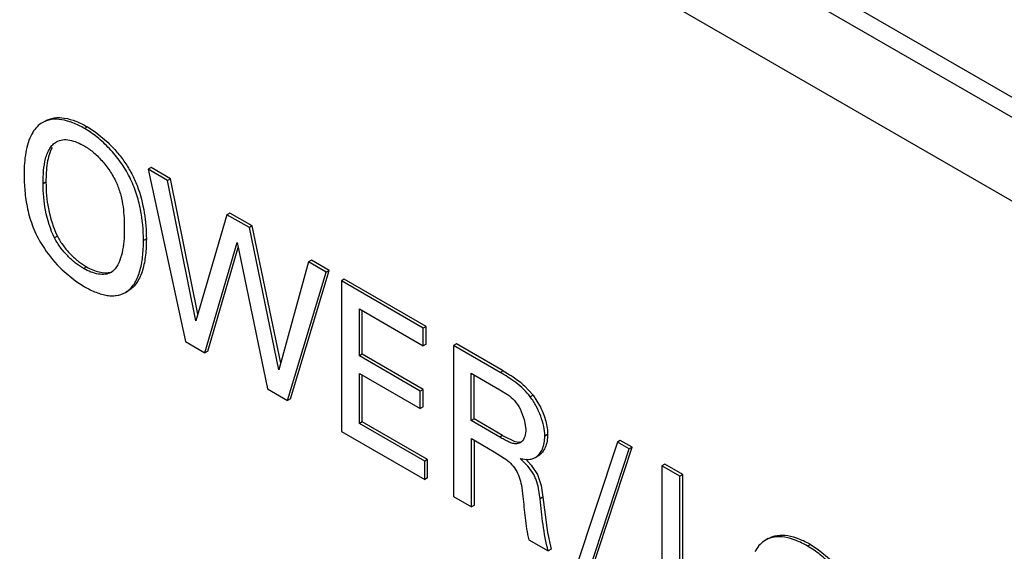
# Model space of a CAD drawing. Header units: inches. Extents: x 0 to 34, y 0 to 22.
# Tile 46 of 124: x 4.028 to 4.268, y 16.537 to 16.667. Entities that reach past the tile are written whole.
import ezdxf

# ---------------------------------------------------------------- set-up
doc = ezdxf.new("R2010")
doc.units = ezdxf.units.IN
doc.header["$LTSCALE"] = 1.87
doc.header["$MEASUREMENT"] = 0
doc.layers.get('0').update_dxf_attribs({"linetype": 'CONTINUOUS'})
doc.layers.add('02___PRT_ALL_AXES', color=7, linetype='CONTINUOUS')

msp = doc.modelspace()

# ---------------------------------------------------------------- linework, layer by layer
at = {"color": 7, "linetype": 'CONTINUOUS'}
for p, q in [((5.110939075, 16.1577219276), (3.3431770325, 17.1784055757)), ((3.3431672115, 17.1579904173), (5.1109415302, 16.1372996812)), ((4.0337990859, 16.6423116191), (4.0330927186, 16.6419037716)), ((4.0330916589, 16.6419056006), (4.0327519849, 16.6416918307)), ((4.044114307, 16.6408977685), (4.0434072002, 16.6404894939)), ((4.044114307, 16.6408977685), (4.0459977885, 16.6396770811)), ((4.0459977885, 16.6396770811), (4.0491577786, 16.6370353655)), ((4.0597089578, 16.6309246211), (4.059001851, 16.6305163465)), ((4.059001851, 16.6305163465), (4.068065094, 16.5884287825)), ((4.0637301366, 16.6277862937), (4.059001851, 16.6305163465)), ((4.0644372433, 16.6281945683), (4.0597089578, 16.6309246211)), ((4.0644372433, 16.6281945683), (4.0637301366, 16.6277862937)), ((4.0706259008, 16.593484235), (4.0637301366, 16.6277862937)), ((4.0710941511, 16.5950806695), (4.0644372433, 16.6281945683)), ((4.033991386, 16.6273962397), (4.0332842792, 16.6269879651)), ((4.0782312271, 16.6194135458), (4.0706259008, 16.593484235)), ((4.0789383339, 16.6198218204), (4.0782312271, 16.6194135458)), ((4.0837122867, 16.6162488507), (4.0782312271, 16.6194135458)), ((4.0844193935, 16.6166571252), (4.0789383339, 16.6198218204)), ((4.0844193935, 16.6166571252), (4.0837122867, 16.6162488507)), ((4.0909198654, 16.5815116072), (4.0837122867, 16.6162488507)), ((4.0913709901, 16.5831535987), (4.0844193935, 16.6166571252)), ((4.0368203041, 16.6141270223), (4.0361131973, 16.6137187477)), ((4.0585245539, 16.6135384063), (4.0578174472, 16.6131301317)), ((4.0728365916, 16.5856737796), (4.0807488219, 16.612600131)), ((4.0735436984, 16.5860820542), (4.080991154, 16.611426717)), ((4.0807488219, 16.612600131), (4.0881336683, 16.5768414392)), ((4.0438938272, 16.6066732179), (4.0431867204, 16.6062649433)), ((4.0981701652, 16.6079010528), (4.0909198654, 16.5815116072)), ((4.098877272, 16.6083093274), (4.0981701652, 16.6079010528)), ((4.1025007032, 16.6054006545), (4.0981701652, 16.6079010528)), ((4.1032078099, 16.6058089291), (4.098877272, 16.6083093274)), ((4.0379282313, 16.6059632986), (4.041298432, 16.6031367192)), ((4.0502597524, 16.6055507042), (4.049887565, 16.6052938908)), ((4.0930392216, 16.5740090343), (4.1025007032, 16.6054006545)), ((4.0937463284, 16.5744173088), (4.1032078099, 16.6058089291)), ((4.1032078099, 16.6058089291), (4.1025007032, 16.6054006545)), ((4.1069098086, 16.6036714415), (4.1062027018, 16.6032631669)), ((4.1269351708, 16.5921090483), (4.1069098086, 16.6036714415)), ((4.041298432, 16.6031367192), (4.0430521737, 16.6020045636)), ((4.1062027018, 16.6032631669), (4.1062027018, 16.5664086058)), ((4.126228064, 16.5917007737), (4.1062027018, 16.6032631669)), ((4.053397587, 16.6004275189), (4.0541049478, 16.6008359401)), ((4.1106191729, 16.5848883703), (4.1106191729, 16.5963750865)), ((4.1106191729, 16.5963750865), (4.126228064, 16.5873627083)), ((4.1113262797, 16.5852966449), (4.1113262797, 16.5959668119)), ((4.1269351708, 16.5921090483), (4.126228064, 16.5917007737)), ((4.126228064, 16.5873627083), (4.126228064, 16.5917007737)), ((4.1269351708, 16.5877709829), (4.1269351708, 16.5921090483)), ((4.068065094, 16.5884287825), (4.0728365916, 16.5856737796)), ((4.1269351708, 16.5877709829), (4.126228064, 16.5873627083)), ((4.1343534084, 16.5878258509), (4.1336463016, 16.5874175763)), ((4.1336463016, 16.5874175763), (4.1336463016, 16.5505630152)), ((4.1450498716, 16.5808332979), (4.1336463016, 16.5874175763)), ((4.1457569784, 16.5812415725), (4.1343534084, 16.5878258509)), ((4.0735436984, 16.5860820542), (4.0728365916, 16.5856737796)), ((4.1113262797, 16.5852966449), (4.1106191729, 16.5848883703)), ((4.12547529, 16.5763106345), (4.1106191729, 16.5848883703)), ((4.1261823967, 16.5767189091), (4.1113262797, 16.5852966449)), ((4.1106191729, 16.5683520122), (4.1106191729, 16.5806002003)), ((4.1106191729, 16.5806002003), (4.12547529, 16.5720224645)), ((4.1113262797, 16.5687602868), (4.1113262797, 16.5801919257)), ((4.1379336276, 16.5690674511), (4.1379336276, 16.5806539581)), ((4.1379336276, 16.5806539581), (4.1449202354, 16.5766199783)), ((4.1386407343, 16.5694757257), (4.1386407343, 16.5802456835)), ((4.1457569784, 16.5812415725), (4.1450498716, 16.5808332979)), ((4.1457569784, 16.5812415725), (4.1472263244, 16.5803677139)), ((4.1509929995, 16.5775663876), (4.1530986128, 16.5752670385)), ((4.0881336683, 16.5768414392), (4.0930392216, 16.5740090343)), ((4.1261823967, 16.5767189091), (4.12547529, 16.5763106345)), ((4.12547529, 16.5720224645), (4.12547529, 16.5763106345)), ((4.1261823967, 16.5724307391), (4.1261823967, 16.5767189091)), ((4.1449202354, 16.5766199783), (4.1468221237, 16.5754356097)), ((4.1530986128, 16.5752670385), (4.152391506, 16.5748587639)), ((4.1530986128, 16.5752670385), (4.1548851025, 16.572332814)), ((4.0937463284, 16.5744173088), (4.0930392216, 16.5740090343)), ((4.1261823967, 16.5724307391), (4.12547529, 16.5720224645)), ((4.1498755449, 16.5719589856), (4.1509121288, 16.5693761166)), ((4.1113262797, 16.5687602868), (4.1106191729, 16.5683520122)), ((4.1265781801, 16.5591374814), (4.1106191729, 16.5683520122)), ((4.1272852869, 16.559545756), (4.1113262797, 16.5687602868)), ((4.1386407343, 16.5694757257), (4.1379336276, 16.5690674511)), ((4.1449202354, 16.5650334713), (4.1379336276, 16.5690674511)), ((4.1456273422, 16.5654417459), (4.1386407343, 16.5694757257)), ((4.1509121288, 16.5693761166), (4.1512837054, 16.5669736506)), ((4.1062027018, 16.5664086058), (4.1265781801, 16.5546440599)), ((4.1456273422, 16.5654417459), (4.1449202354, 16.5650334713)), ((4.1456273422, 16.5654417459), (4.1485951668, 16.563995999)), ((4.1566326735, 16.5657234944), (4.1559255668, 16.5653152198)), ((4.1380200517, 16.5480376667), (4.1380200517, 16.5646794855)), ((4.1380200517, 16.5646794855), (4.1435919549, 16.5614623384)), ((4.1387271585, 16.5484459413), (4.1387271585, 16.5642712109)), ((4.1485951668, 16.563995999), (4.1498233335, 16.5638360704)), ((4.1498233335, 16.5638360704), (4.1491162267, 16.5634277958)), ((4.1499018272, 16.5636633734), (4.1491162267, 16.5634277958)), ((4.1502223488, 16.56389934), (4.1499009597, 16.5636648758)), ((4.1736876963, 16.5638389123), (4.1633442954, 16.5325992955)), ((4.1743948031, 16.5642471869), (4.1736876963, 16.5638389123)), ((4.1765603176, 16.5621802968), (4.1736876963, 16.5638389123)), ((4.1772674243, 16.5625885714), (4.1743948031, 16.5642471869)), ((4.1435919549, 16.5614623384), (4.1460284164, 16.559915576)), ((4.1543792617, 16.560491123), (4.1536721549, 16.5600828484)), ((4.1662596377, 16.5309160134), (4.1765603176, 16.5621802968)), ((4.1669667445, 16.531324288), (4.1772674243, 16.5625885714)), ((4.1772674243, 16.5625885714), (4.1765603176, 16.5621802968)), ((4.1272852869, 16.559545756), (4.1265781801, 16.5591374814)), ((4.1265781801, 16.5546440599), (4.1265781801, 16.5591374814)), ((4.1272852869, 16.5550523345), (4.1272852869, 16.559545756)), ((4.151769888, 16.5579773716), (4.1499122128, 16.5598531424)), ((4.1512664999, 16.5596671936), (4.1526141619, 16.5582219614)), ((4.1525831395, 16.5596643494), (4.1536721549, 16.5600828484)), ((4.1526141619, 16.5582219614), (4.1541328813, 16.5559182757)), ((4.1852660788, 16.5584295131), (4.184558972, 16.5580212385)), ((4.184558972, 16.5580212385), (4.184558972, 16.5211666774)), ((4.1889371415, 16.5554933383), (4.184558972, 16.5580212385)), ((4.1896442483, 16.5559016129), (4.1852660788, 16.5584295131)), ((4.1541328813, 16.5559182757), (4.1550537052, 16.5532382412)), ((4.1896442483, 16.5559016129), (4.1889371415, 16.5554933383)), ((4.1889371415, 16.5231820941), (4.1889371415, 16.5554933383)), ((4.1896442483, 16.5235903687), (4.1896442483, 16.5559016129)), ((4.1272852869, 16.5550523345), (4.1265781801, 16.5546440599)), ((4.1502008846, 16.5533152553), (4.1505790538, 16.5505368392)), ((4.1550537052, 16.5532382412), (4.1554821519, 16.5503583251)), ((4.1336463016, 16.5505630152), (4.1380200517, 16.5480376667)), ((4.1387271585, 16.5484459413), (4.1380200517, 16.5480376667)), ((4.1554821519, 16.5503583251), (4.1547750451, 16.5499500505)), ((4.1554821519, 16.5503583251), (4.1565791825, 16.5417515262)), ((4.1565791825, 16.5417515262), (4.1574718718, 16.5376229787)), ((4.1520369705, 16.5399444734), (4.156764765, 16.5372147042)), ((4.2098683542, 16.5398369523), (4.2095286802, 16.5396231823)), ((4.2105757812, 16.5402429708), (4.2098694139, 16.5398351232)), ((4.2208910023, 16.5388291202), (4.2201838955, 16.5384208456)), ((4.2208910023, 16.5388291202), (4.2227744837, 16.5376084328)), ((4.1574718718, 16.5376229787), (4.156764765, 16.5372147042)), ((4.2227744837, 16.5376084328), (4.2259344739, 16.5349667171))]:
    msp.add_line(p, q, dxfattribs=at)
for centre, radius, start, end in [((4.058141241, 16.6276751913), 0.0296014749, 211.7217786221, 213.9589895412), ((4.0606040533, 16.6293800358), 0.0325965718, 214.0263750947, 225.9209221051), ((4.0475816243, 16.60877043), 0.0041879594, 309.7532641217, 313.8490467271)]:
    msp.add_arc(centre, radius, start, end, dxfattribs=at)
for points, knots in [([(4.0434072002, 16.6404894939), (4.0425025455, 16.6410118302), (4.0407018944, 16.6418992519), (4.0379558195, 16.6427097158), (4.0353429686, 16.6428277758), (4.0337626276, 16.6422905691), (4.0330927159, 16.64190377)], [0, 0, 0, 0, 0.2885826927, 0.5520947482, 0.7862996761, 1, 1, 1, 1]), ([(4.0337990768, 16.6423116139), (4.0344689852, 16.6426985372), (4.0360493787, 16.6432359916), (4.0386624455, 16.6431181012), (4.041408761, 16.6423076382), (4.0432095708, 16.6414201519), (4.044114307, 16.6408977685)], [0, 0, 0, 0, 0.2136999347, 0.4479018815, 0.711413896, 1, 1, 1, 1]), ([(4.0327519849, 16.6416918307), (4.032290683, 16.6413849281), (4.0314350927, 16.6405992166), (4.0308018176, 16.6396354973), (4.030521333, 16.6391161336)], [0, 0, 0, 0, 0.4841840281, 1, 1, 1, 1]), ([(4.0578174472, 16.6131301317), (4.0578174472, 16.6156653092), (4.057454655, 16.6195889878), (4.0561269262, 16.6247460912), (4.0545428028, 16.6286694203), (4.052310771, 16.6323314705), (4.0496000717, 16.6355960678), (4.0466319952, 16.6383544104), (4.0444857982, 16.639866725), (4.0434072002, 16.6404894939)], [0, 0, 0, 0, 0.2349264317, 0.362106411, 0.4925902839, 0.6254440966, 0.7578366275, 0.8845857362, 1, 1, 1, 1]), ([(4.030521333, 16.6391161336), (4.0301601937, 16.6384474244), (4.029564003, 16.6369708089), (4.0287921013, 16.6337147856), (4.0286424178, 16.631120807), (4.0286424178, 16.6293636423)], [0, 0, 0, 0, 0.2276243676, 0.473716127, 1, 1, 1, 1]), ([(4.0365697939, 16.6372219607), (4.0370264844, 16.6374856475), (4.0381027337, 16.6378576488), (4.0392293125, 16.6377750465), (4.0397958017, 16.637664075)], [0, 0, 0, 0, 0.4774094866, 1, 1, 1, 1]), ([(4.0397958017, 16.637664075), (4.0404155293, 16.6375426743), (4.0416774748, 16.6371224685), (4.0428546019, 16.6365203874), (4.0434504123, 16.6361763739)], [0, 0, 0, 0, 0.4785952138, 1, 1, 1, 1]), ([(4.0332842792, 16.6269879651), (4.0332842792, 16.6280530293), (4.0333470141, 16.6301164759), (4.0337113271, 16.6326235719), (4.0342854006, 16.6344191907), (4.0348562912, 16.6355749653), (4.0356060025, 16.6365395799), (4.0362353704, 16.6370288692), (4.0365697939, 16.6372219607)], [0, 0, 0, 0, 0.285405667, 0.5528599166, 0.6752450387, 0.7892674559, 0.8965192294, 1, 1, 1, 1]), ([(4.0355283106, 16.6358451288), (4.0352010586, 16.6352949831), (4.0346834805, 16.6340355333), (4.0342431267, 16.6319704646), (4.0340262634, 16.6297262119), (4.033991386, 16.6281813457), (4.033991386, 16.6273962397)], [0, 0, 0, 0, 0.2213895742, 0.4658569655, 0.7284662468, 1, 1, 1, 1]), ([(4.0434504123, 16.6361763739), (4.0442492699, 16.6357151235), (4.0458230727, 16.6345397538), (4.0479484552, 16.6323795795), (4.0498478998, 16.629848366), (4.0513556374, 16.6270869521), (4.0523316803, 16.6242081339), (4.0530393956, 16.6204834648), (4.0531323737, 16.6176956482), (4.0531323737, 16.6158851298)], [0, 0, 0, 0, 0.1173679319, 0.2481639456, 0.3845684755, 0.5187676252, 0.646675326, 0.7696402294, 1, 1, 1, 1]), ([(4.0491577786, 16.6370353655), (4.0499173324, 16.6363056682), (4.0513785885, 16.6347538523), (4.0533324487, 16.6322122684), (4.0549957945, 16.6294633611), (4.0558677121, 16.6275124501), (4.0562477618, 16.6265246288)], [0, 0, 0, 0, 0.2473252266, 0.4995649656, 0.7514684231, 1, 1, 1, 1]), ([(4.0286424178, 16.6293636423), (4.0286424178, 16.6279847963), (4.0287585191, 16.6251267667), (4.0294001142, 16.6207643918), (4.0304770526, 16.6170857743), (4.0317491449, 16.6142015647), (4.0325361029, 16.6127999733), (4.0329618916, 16.6121108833)], [0, 0, 0, 0, 0.2296505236, 0.4756492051, 0.7327396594, 0.8650880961, 1, 1, 1, 1]), ([(4.0361131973, 16.6137187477), (4.0350535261, 16.6158474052), (4.0336638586, 16.6202533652), (4.0332842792, 16.6248138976), (4.0332842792, 16.6269879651)], [0, 0, 0, 0, 0.5223823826, 1, 1, 1, 1]), ([(4.033991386, 16.6273962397), (4.033991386, 16.6252221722), (4.0343709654, 16.6206616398), (4.0357606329, 16.6162556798), (4.0368203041, 16.6141270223)], [0, 0, 0, 0, 0.4776176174, 1, 1, 1, 1]), ([(4.0562477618, 16.6265246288), (4.0570747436, 16.624375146), (4.0581823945, 16.6200656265), (4.0585245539, 16.6156479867), (4.0585245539, 16.6135384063)], [0, 0, 0, 0, 0.5219254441, 1, 1, 1, 1]), ([(4.0531323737, 16.6158851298), (4.0531323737, 16.6148873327), (4.0530670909, 16.6129490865), (4.0526768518, 16.6101701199), (4.0519139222, 16.607709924), (4.0510382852, 16.6062832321), (4.0504828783, 16.6057502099)], [0, 0, 0, 0, 0.2798212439, 0.5433161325, 0.7841184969, 1, 1, 1, 1]), ([(4.0431867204, 16.6062649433), (4.0425032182, 16.6066595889), (4.0411350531, 16.6076058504), (4.0392257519, 16.6093230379), (4.037478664, 16.6113626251), (4.0365157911, 16.6129077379), (4.0361131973, 16.6137187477)], [0, 0, 0, 0, 0.2276480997, 0.4779558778, 0.7388399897, 1, 1, 1, 1]), ([(4.0368203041, 16.6141270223), (4.0372228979, 16.6133160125), (4.0381857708, 16.6117708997), (4.0399328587, 16.6097313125), (4.0418421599, 16.608014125), (4.043210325, 16.6070678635), (4.0438938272, 16.6066732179)], [0, 0, 0, 0, 0.2611600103, 0.5220441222, 0.7723519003, 1, 1, 1, 1]), ([(4.0585245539, 16.6135384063), (4.0585245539, 16.6122022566), (4.0584102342, 16.6096199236), (4.057854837, 16.6064987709), (4.0570570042, 16.6042842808), (4.0562936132, 16.6028643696), (4.0553234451, 16.6016795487), (4.054525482, 16.6010787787), (4.0541049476, 16.60083594)], [0, 0, 0, 0, 0.2860540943, 0.5525399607, 0.6746277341, 0.7886531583, 0.8960359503, 1, 1, 1, 1]), ([(4.0533975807, 16.6004275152), (4.0538181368, 16.6006703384), (4.0546161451, 16.6012710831), (4.0555863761, 16.6024558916), (4.0563498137, 16.6038758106), (4.0571476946, 16.606090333), (4.057703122, 16.6092115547), (4.0578174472, 16.6117939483), (4.0578174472, 16.6131301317)], [0, 0, 0, 0, 0.1039642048, 0.2113465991, 0.3253714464, 0.4474588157, 0.7139447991, 1, 1, 1, 1]), ([(4.0498862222, 16.6052962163), (4.0494554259, 16.6050474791), (4.0484078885, 16.6047482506), (4.046717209, 16.6048511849), (4.0449321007, 16.6053659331), (4.0437654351, 16.6059308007), (4.0431867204, 16.6062649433)], [0, 0, 0, 0, 0.2121891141, 0.4497151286, 0.7149537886, 1, 1, 1, 1]), ([(4.0438938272, 16.6066732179), (4.0443967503, 16.6063828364), (4.0454150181, 16.6058792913), (4.0473810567, 16.6052341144), (4.0489583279, 16.6051258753), (4.0498662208, 16.6053951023)], [0, 0, 0, 0, 0.2797190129, 0.543878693, 1, 1, 1, 1]), ([(4.0430521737, 16.6020045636), (4.0439627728, 16.601478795), (4.0453445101, 16.6007707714), (4.0472374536, 16.6000747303), (4.0485987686, 16.5997262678), (4.04991636, 16.5995667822), (4.05155409, 16.5996443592), (4.0527218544, 16.6000373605), (4.0533975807, 16.6004275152)], [0, 0, 0, 0, 0.2882122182, 0.4238811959, 0.552136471, 0.6726005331, 0.7861271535, 1, 1, 1, 1]), ([(4.152391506, 16.5748587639), (4.1513862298, 16.5761832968), (4.1495956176, 16.5778950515), (4.1469849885, 16.5796968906), (4.1456851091, 16.5804665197), (4.1450498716, 16.5808332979)], [0, 0, 0, 0, 0.5241721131, 0.7687715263, 1, 1, 1, 1]), ([(4.1472263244, 16.5803677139), (4.1475458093, 16.580169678), (4.1488636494, 16.5793246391), (4.1501164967, 16.5783712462), (4.1509929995, 16.5775663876)], [0, 0, 0, 0, 0.2400488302, 1, 1, 1, 1]), ([(4.1468221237, 16.5754356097), (4.1474248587, 16.5750077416), (4.1486220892, 16.573991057), (4.1494924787, 16.5726785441), (4.1498755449, 16.5719589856)], [0, 0, 0, 0, 0.4755492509, 1, 1, 1, 1]), ([(4.1559255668, 16.5653152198), (4.1559255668, 16.5660898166), (4.1557100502, 16.5677344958), (4.1549833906, 16.5701895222), (4.1538898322, 16.5726282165), (4.1529302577, 16.5741552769), (4.152391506, 16.5748587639)], [0, 0, 0, 0, 0.2251931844, 0.4783046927, 0.7423945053, 1, 1, 1, 1]), ([(4.1548851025, 16.572332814), (4.1554157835, 16.5712391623), (4.1560535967, 16.5695608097), (4.1565365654, 16.5673154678), (4.1566326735, 16.5662366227), (4.1566326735, 16.5657234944)], [0, 0, 0, 0, 0.5299288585, 0.7763077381, 1, 1, 1, 1]), ([(4.1512837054, 16.5669736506), (4.1512837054, 16.5663729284), (4.1511468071, 16.565263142), (4.1505981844, 16.564236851), (4.1502223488, 16.56389934)], [0, 0, 0, 0, 0.5432163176, 1, 1, 1, 1]), ([(4.1536721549, 16.5600828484), (4.154039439, 16.5602948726), (4.1547166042, 16.5609116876), (4.1554112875, 16.5621574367), (4.1558351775, 16.5636619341), (4.1559255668, 16.5647496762), (4.1559255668, 16.5653152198)], [0, 0, 0, 0, 0.2146126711, 0.4510901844, 0.7138036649, 1, 1, 1, 1]), ([(4.1566326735, 16.5657234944), (4.1566326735, 16.5651579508), (4.1565422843, 16.5640702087), (4.1561183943, 16.5625657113), (4.155423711, 16.5613199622), (4.1547465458, 16.5607031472), (4.1543792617, 16.560491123)], [0, 0, 0, 0, 0.2861963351, 0.5489098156, 0.7853873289, 1, 1, 1, 1]), ([(4.1491162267, 16.5634277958), (4.1487911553, 16.5633929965), (4.1480779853, 16.563490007), (4.1470434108, 16.5638907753), (4.1459863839, 16.5644376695), (4.1452735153, 16.5648294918), (4.1449202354, 16.5650334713)], [0, 0, 0, 0, 0.2156853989, 0.4632759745, 0.7308694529, 1, 1, 1, 1]), ([(4.1460284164, 16.559915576), (4.1470911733, 16.5591415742), (4.1491239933, 16.5572752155), (4.1499404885, 16.5546383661), (4.1502008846, 16.5533152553)], [0, 0, 0, 0, 0.4936627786, 1, 1, 1, 1]), ([(4.1499122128, 16.5598531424), (4.1503658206, 16.5597343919), (4.1512501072, 16.5595603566), (4.152162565, 16.5595786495), (4.1525831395, 16.5596643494)], [0, 0, 0, 0, 0.522089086, 1, 1, 1, 1]), ([(4.1547750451, 16.5499500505), (4.1547130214, 16.5506315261), (4.1545474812, 16.5520297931), (4.1541405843, 16.5537659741), (4.153620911, 16.5551396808), (4.1529372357, 16.5564804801), (4.152260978, 16.5573995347), (4.151769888, 16.5579773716)], [0, 0, 0, 0, 0.2352416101, 0.4836006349, 0.6106024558, 0.7393060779, 1, 1, 1, 1]), ([(4.1505790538, 16.5505368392), (4.1507581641, 16.5487934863), (4.151039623, 16.5452394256), (4.1515998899, 16.5417049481), (4.1520369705, 16.5399444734)], [0, 0, 0, 0, 0.4913931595, 1, 1, 1, 1]), ([(4.156764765, 16.5372147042), (4.1562175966, 16.53933698), (4.1554226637, 16.543573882), (4.1549786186, 16.5478515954), (4.1547750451, 16.5499500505)], [0, 0, 0, 0, 0.5096942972, 1, 1, 1, 1]), ([(4.2105757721, 16.5402429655), (4.2112456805, 16.5406298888), (4.2128260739, 16.5411673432), (4.2154391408, 16.5410494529), (4.2181854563, 16.5402389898), (4.2199862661, 16.5393515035), (4.2208910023, 16.5388291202)], [0, 0, 0, 0, 0.2136999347, 0.4479018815, 0.711413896, 1, 1, 1, 1]), ([(4.2095286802, 16.5396231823), (4.2090673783, 16.5393162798), (4.208211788, 16.5385305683), (4.2075785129, 16.5375668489), (4.2072980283, 16.5370474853)], [0, 0, 0, 0, 0.4841840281, 1, 1, 1, 1]), ([(4.2201838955, 16.5384208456), (4.2192792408, 16.5389431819), (4.2174785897, 16.5398306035), (4.2147325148, 16.5406410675), (4.2121196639, 16.5407591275), (4.2105393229, 16.5402219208), (4.2098694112, 16.5398351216)], [0, 0, 0, 0, 0.2885826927, 0.5520947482, 0.7862996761, 1, 1, 1, 1]), ([(4.2345941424, 16.5110614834), (4.2345941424, 16.5135966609), (4.2342313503, 16.5175203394), (4.2329036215, 16.5226774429), (4.231319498, 16.526600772), (4.2290874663, 16.5302628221), (4.226376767, 16.5335274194), (4.2234086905, 16.536285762), (4.2212624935, 16.5377980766), (4.2201838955, 16.5384208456)], [0, 0, 0, 0, 0.2349264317, 0.362106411, 0.4925902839, 0.6254440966, 0.7578366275, 0.8845857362, 1, 1, 1, 1])]:
    msp.add_open_spline(points, degree=3, knots=knots, dxfattribs=at)
at = {"layer": '02___PRT_ALL_AXES', "color": 7, "linetype": 'CONTINUOUS'}
msp.add_line((5.1151817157, 16.1601847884), (3.3403436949, 17.1849540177), dxfattribs=at)

doc.saveas('drawing.dxf')
